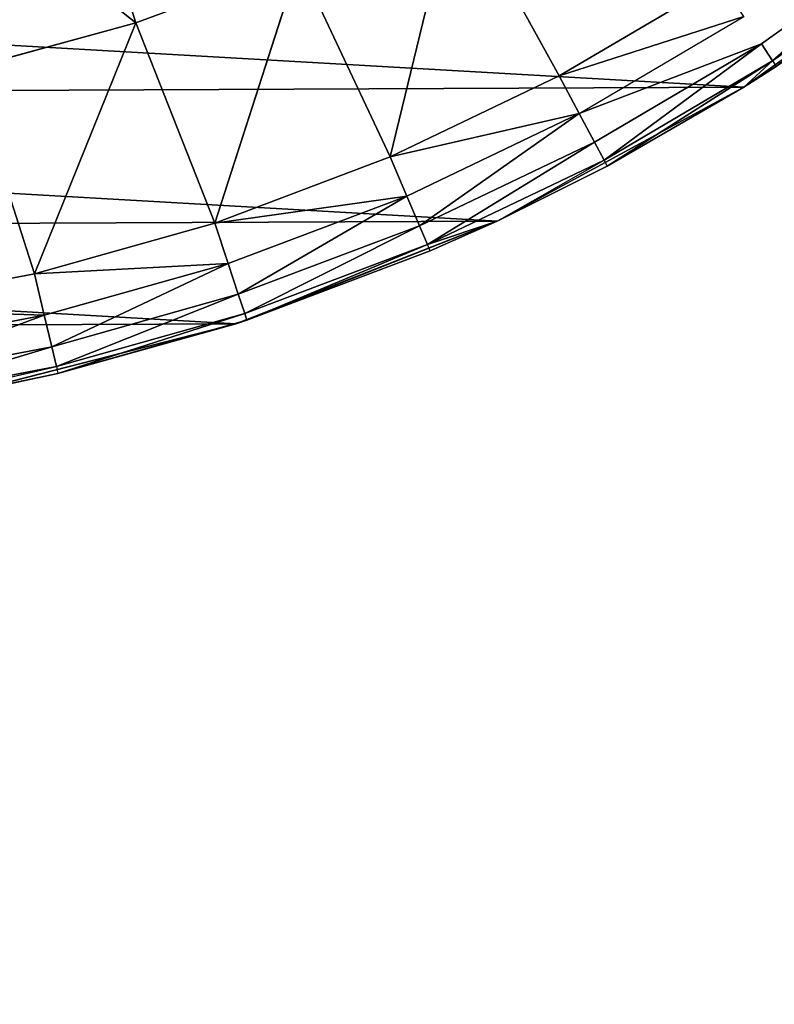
# Model space of a CAD drawing. Extents: x 0 to 602, y -131 to 3.
# Tile 55 of 167: x 261.639 to 262.566, y -10.553 to -9.344. Entities that reach past the tile are written whole.
import ezdxf

# ---------------------------------------------------------------- set-up
doc = ezdxf.new("R2010")
doc.units = 0
doc.header["$LTSCALE"] = 25.4
doc.layers.get('0').update_dxf_attribs({"color": 13, "linetype": 'CONTINUOUS'})

# ---------------------------------------------------------------- blocks, each defined once
blk = doc.blocks.new('PICASSO-LED-8131_STL')
at = {"color": 0}
for p, q in [((122.0212, 343.2838, 59.5367), (122.0643, 343.0578, 59.5367)), ((122.0212, 343.2838, 59.5367), (122.0643, 343.0578, 59.5367)), ((121.9301, 343.2705, 59.4388), (121.9746, 343.0367, 59.4388)), ((121.9301, 343.2705, 59.4388), (121.9746, 343.0367, 59.4388)), ((121.9695, 343.2763, 59.4936), (122.0134, 343.0458, 59.4936)), ((121.9695, 343.2763, 59.4936), (122.0134, 343.0458, 59.4936)), ((121.897, 343.2657, 59.3086), (121.9503, 343.0309, 59.3758)), ((121.9054, 343.2669, 59.3758), (121.9503, 343.0309, 59.3758)), ((121.9054, 343.2669, 59.3758), (121.9503, 343.0309, 59.3758)), ((122.0029, 342.8106, 57.9121), (121.9174, 343.1445, 57.9121)), ((121.9421, 343.029, 59.3086), (121.9174, 343.1445, 57.9121)), ((122.0029, 342.8106, 57.9121), (121.9174, 343.1445, 57.9121)), ((121.9421, 343.029, 59.3086), (121.9174, 343.1445, 57.9121)), ((121.9421, 343.029, 59.3086), (121.9174, 343.1445, 59.3086)), ((122.0643, 343.0578, 59.5367), (122.3162, 343.1389, 59.6926)), ((122.0643, 343.0578, 59.5367), (122.3162, 343.1389, 59.6926)), ((122.3162, 343.1389, 59.6926), (122.3725, 342.9332, 59.6926)), ((122.3162, 343.1389, 59.6926), (122.3725, 342.9332, 59.6926)), ((122.0134, 343.0458, 59.4936), (122.0643, 343.0578, 59.5367)), ((122.0134, 343.0458, 59.4936), (122.0643, 343.0578, 59.5367)), ((122.0643, 343.0578, 59.5367), (122.3725, 342.9332, 59.6926)), ((122.0643, 343.0578, 59.5367), (122.3725, 342.9332, 59.6926)), ((122.0643, 343.0578, 59.5367), (122.1266, 342.8363, 59.5367)), ((122.0643, 343.0578, 59.5367), (122.1266, 342.8363, 59.5367)), ((121.9746, 343.0367, 59.4388), (122.0134, 343.0458, 59.4936)), ((121.9746, 343.0367, 59.4388), (122.0134, 343.0458, 59.4936)), ((122.077, 342.82, 59.4936), (122.0134, 343.0458, 59.4936)), ((122.077, 342.82, 59.4936), (122.0134, 343.0458, 59.4936)), ((121.9503, 343.0309, 59.3758), (121.9421, 343.029, 59.3086)), ((122.0073, 342.7971, 59.3086), (121.9421, 343.029, 59.3086)), ((121.9421, 343.029, 59.3086), (122.0029, 342.8106, 57.9121)), ((121.9421, 343.029, 59.3086), (122.0029, 342.8106, 57.9121)), ((122.0073, 342.7971, 59.3086), (121.9421, 343.029, 59.3086)), ((121.9503, 343.0309, 59.3758), (121.9746, 343.0367, 59.4388)), ((121.9503, 343.0309, 59.3758), (121.9746, 343.0367, 59.4388)), ((122.0154, 342.7997, 59.3758), (121.9503, 343.0309, 59.3758)), ((122.0154, 342.7997, 59.3758), (121.9503, 343.0309, 59.3758)), ((122.0391, 342.8075, 59.4388), (121.9746, 343.0367, 59.4388)), ((122.0391, 342.8075, 59.4388), (121.9746, 343.0367, 59.4388)), ((122.6321, 343.0167, 59.832), (122.3725, 342.9332, 59.6926)), ((122.6321, 343.0167, 59.832), (122.3725, 342.9332, 59.6926)), ((122.1266, 342.8363, 59.5367), (122.3725, 342.9332, 59.6926)), ((122.1266, 342.8363, 59.5367), (122.3725, 342.9332, 59.6926)), ((122.3725, 342.9332, 59.6926), (122.4466, 342.7332, 59.6926)), ((122.3725, 342.9332, 59.6926), (122.4466, 342.7332, 59.6926)), ((122.1266, 342.8363, 59.5367), (122.077, 342.82, 59.4936)), ((122.1266, 342.8363, 59.5367), (122.077, 342.82, 59.4936)), ((122.1266, 342.8363, 59.5367), (122.4466, 342.7332, 59.6926)), ((122.1266, 342.8363, 59.5367), (122.4466, 342.7332, 59.6926)), ((122.1266, 342.8363, 59.5367), (122.2078, 342.6209, 59.5367)), ((122.1266, 342.8363, 59.5367), (122.2078, 342.6209, 59.5367)), ((122.1289, 342.4897, 57.9121), (122.0029, 342.8106, 57.9121)), ((122.0073, 342.7971, 59.3086), (122.0029, 342.8106, 57.9121)), ((122.1289, 342.4897, 57.9121), (122.0029, 342.8106, 57.9121)), ((122.0073, 342.7971, 59.3086), (122.0029, 342.8106, 57.9121)), ((122.077, 342.82, 59.4936), (122.0391, 342.8075, 59.4388)), ((122.077, 342.82, 59.4936), (122.0391, 342.8075, 59.4388)), ((122.077, 342.82, 59.4936), (122.1597, 342.6004, 59.4936)), ((122.077, 342.82, 59.4936), (122.1597, 342.6004, 59.4936)), ((122.0073, 342.7971, 59.3086), (122.0154, 342.7997, 59.3758)), ((122.0073, 342.7971, 59.3086), (122.0154, 342.7997, 59.3758)), ((122.0391, 342.8075, 59.4388), (122.0154, 342.7997, 59.3758)), ((122.0391, 342.8075, 59.4388), (122.0154, 342.7997, 59.3758)), ((122.0154, 342.7997, 59.3758), (122.1001, 342.575, 59.3758)), ((122.0154, 342.7997, 59.3758), (122.1001, 342.575, 59.3758)), ((122.0391, 342.8075, 59.4388), (122.1231, 342.5848, 59.4388)), ((122.0391, 342.8075, 59.4388), (122.1231, 342.5848, 59.4388)), ((122.0923, 342.5717, 59.3086), (122.0073, 342.7971, 59.3086)), ((122.0073, 342.7971, 59.3086), (122.1289, 342.4897, 57.9121)), ((122.0073, 342.7971, 59.3086), (122.1289, 342.4897, 57.9121)), ((122.0923, 342.5717, 59.3086), (122.0073, 342.7971, 59.3086)), ((122.2078, 342.6209, 59.5367), (122.4466, 342.7332, 59.6926)), ((122.2078, 342.6209, 59.5367), (122.4466, 342.7332, 59.6926)), ((122.2078, 342.6209, 59.5367), (122.1597, 342.6004, 59.4936)), ((122.2078, 342.6209, 59.5367), (122.1597, 342.6004, 59.4936)), ((122.2078, 342.6209, 59.5367), (122.5382, 342.5406, 59.6926)), ((122.2078, 342.6209, 59.5367), (122.5382, 342.5406, 59.6926)), ((122.2078, 342.6209, 59.5367), (122.3072, 342.4134, 59.5367)), ((122.2078, 342.6209, 59.5367), (122.3072, 342.4134, 59.5367)), ((122.1597, 342.6004, 59.4936), (122.1231, 342.5848, 59.4388)), ((122.1597, 342.6004, 59.4936), (122.1231, 342.5848, 59.4388)), ((122.1597, 342.6004, 59.4936), (122.2611, 342.3888, 59.4936)), ((122.1597, 342.6004, 59.4936), (122.2611, 342.3888, 59.4936)), ((122.1231, 342.5848, 59.4388), (122.1001, 342.575, 59.3758)), ((122.1231, 342.5848, 59.4388), (122.1001, 342.575, 59.3758)), ((122.1231, 342.5848, 59.4388), (122.2259, 342.3701, 59.4388)), ((122.1231, 342.5848, 59.4388), (122.2259, 342.3701, 59.4388)), ((122.0923, 342.5717, 59.3086), (122.1001, 342.575, 59.3758)), ((122.1289, 342.4897, 59.3086), (122.0923, 342.5717, 59.3086)), ((122.0923, 342.5717, 59.3086), (122.1289, 342.4897, 57.9121)), ((122.0923, 342.5717, 59.3086), (122.1289, 342.4897, 57.9121)), ((122.1001, 342.575, 59.3758), (122.2038, 342.3583, 59.3758)), ((122.1289, 342.4897, 59.3086), (122.1001, 342.575, 59.3758)), ((122.1001, 342.575, 59.3758), (122.2038, 342.3583, 59.3758)), ((122.3072, 342.4134, 59.5367), (122.5382, 342.5406, 59.6926)), ((122.3072, 342.4134, 59.5367), (122.5382, 342.5406, 59.6926)), ((122.2933, 342.1866, 57.9121), (122.1289, 342.4897, 57.9121)), ((122.1289, 342.4897, 59.3086), (122.1289, 342.4897, 57.9121)), ((122.1289, 342.4897, 57.9121), (122.1963, 342.3543, 59.3086)), ((122.1963, 342.3543, 59.3086), (122.1289, 342.4897, 59.3086)), ((122.1289, 342.4897, 57.9121), (122.1963, 342.3543, 59.3086)), ((122.2933, 342.1866, 57.9121), (122.1289, 342.4897, 57.9121)), ((122.1289, 342.4897, 59.3086), (122.1289, 342.4897, 57.9121)), ((122.1289, 342.4897, 59.3086), (122.2038, 342.3583, 59.3758)), ((122.3072, 342.4134, 59.5367), (122.2611, 342.3888, 59.4936)), ((122.3072, 342.4134, 59.5367), (122.2611, 342.3888, 59.4936)), ((122.3072, 342.4134, 59.5367), (122.424, 342.2151, 59.5367)), ((122.3072, 342.4134, 59.5367), (122.424, 342.2151, 59.5367)), ((122.2611, 342.3888, 59.4936), (122.2259, 342.3701, 59.4388)), ((122.2611, 342.3888, 59.4936), (122.2259, 342.3701, 59.4388)), ((122.2611, 342.3888, 59.4936), (122.3802, 342.1867, 59.4936)), ((122.2611, 342.3888, 59.4936), (122.3467, 342.165, 59.4388)), ((122.2259, 342.3701, 59.4388), (122.2038, 342.3583, 59.3758)), ((122.2259, 342.3701, 59.4388), (122.2038, 342.3583, 59.3758)), ((122.2259, 342.3701, 59.4388), (122.3467, 342.165, 59.4388)), ((122.2259, 342.3701, 59.4388), (122.3467, 342.165, 59.4388)), ((122.1963, 342.3543, 59.3086), (122.2038, 342.3583, 59.3758)), ((122.2933, 342.1866, 57.9121), (122.1963, 342.3543, 59.3086)), ((122.2933, 342.1866, 57.9121), (122.1963, 342.3543, 59.3086)), ((122.2933, 342.1866, 59.3086), (122.1963, 342.3543, 59.3086)), ((122.1963, 342.3543, 59.3086), (122.3258, 342.1514, 59.3758)), ((122.1963, 342.3543, 59.3086), (122.3258, 342.1514, 59.3758)), ((122.2933, 342.1866, 59.3086), (122.1963, 342.3543, 59.3086)), ((122.2038, 342.3583, 59.3758), (122.3258, 342.1514, 59.3758)), ((122.2038, 342.3583, 59.3758), (122.3258, 342.1514, 59.3758)), ((122.4937, 341.9061, 57.9121), (122.2933, 342.1866, 57.9121)), ((122.3187, 342.1468, 59.3086), (122.2933, 342.1866, 57.9121)), ((122.4937, 341.9061, 57.9121), (122.2933, 342.1866, 57.9121)), ((122.2933, 342.1866, 57.9121), (122.2933, 342.1866, 59.3086)), ((122.2933, 342.1866, 57.9121), (122.2933, 342.1866, 59.3086)), ((122.3187, 342.1468, 59.3086), (122.2933, 342.1866, 57.9121)), ((122.3187, 342.1468, 59.3086), (122.2933, 342.1866, 59.3086)), ((122.2933, 342.1866, 59.3086), (122.3258, 342.1514, 59.3758)), ((122.3258, 342.1514, 59.3758), (122.3467, 342.165, 59.4388)), ((122.3258, 342.1514, 59.3758), (122.3467, 342.165, 59.4388)), ((122.3467, 342.165, 59.4388), (122.4848, 341.9711, 59.4388)), ((122.3258, 342.1514, 59.3758), (122.3187, 342.1468, 59.3086)), ((122.3258, 342.1514, 59.3758), (122.4651, 341.9557, 59.3758)), ((122.3258, 342.1514, 59.3758), (122.4651, 341.9557, 59.3758))]:
    blk.add_line(p, q, dxfattribs=at)
mesh = blk.add_polyface(dxfattribs=at)
corners = [(109.6675, 236.1709, 57.9276), (122.6675, 263.6709, 57.9276), (109.6675, 371.1709, 57.9276), (122.9354, 262.6709, 57.9276), (134.6675, 236.1709, 57.9276), (123.6675, 261.9389, 57.9276), (124.6675, 261.6709, 57.9276), (125.6675, 261.9389, 57.9276), (126.3995, 262.6709, 57.9276), (126.6675, 263.6709, 57.9276), (126.6675, 343.6709, 57.9276), (122.9354, 344.6709, 57.9276), (134.6675, 371.1709, 57.9276), (122.6675, 343.6709, 57.9276), (123.6675, 345.403, 57.9276), (124.6675, 345.6709, 57.9276), (125.6675, 345.403, 57.9276), (126.3995, 344.6709, 57.9276), (122.9354, 264.6709, 57.9276), (122.9354, 342.6709, 57.9276), (123.6675, 341.9389, 57.9276), (123.6675, 265.403, 57.9276), (124.6675, 341.6709, 57.9276), (124.6675, 265.6709, 57.9276), (125.6675, 341.9389, 57.9276), (125.6675, 265.403, 57.9276), (126.3995, 342.6709, 57.9276), (126.3995, 264.6709, 57.9276)]
mesh.append_faces([[corners[k] for k in face] for face in [(0, 1, 2), (1, 0, 3), (3, 4, 5), (5, 4, 6), (6, 4, 7), (7, 4, 8), (8, 4, 9), (2, 11, 12), (11, 2, 13), (12, 10, 4), (18, 13, 1), (13, 18, 19), (19, 18, 20), (20, 21, 22), (22, 23, 24), (24, 25, 26), (26, 9, 10)]], dxfattribs={"vtx0": -1, "vtx1": -1, "color": 0})
mesh.append_faces([[corners[k] for k in face] for face in [(9, 4, 10), (13, 2, 1)]], dxfattribs={"vtx0": -1, "vtx1": -1, "vtx2": -1, "color": 0})
mesh.append_faces([[corners[k] for k in face] for face in [(3, 0, 4), (12, 11, 14), (12, 14, 15), (12, 15, 16), (12, 16, 17), (12, 17, 10), (20, 18, 21), (22, 21, 23), (24, 23, 25), (26, 25, 27), (26, 27, 9)]], dxfattribs={"vtx0": -1, "vtx2": -1, "color": 0})
mesh = blk.add_polyface(dxfattribs=at)
corners = [(134.6675, 371.1709, 0.9276), (109.6675, 236.1709, 0.9276), (109.6675, 371.1709, 0.9276), (134.6675, 236.1709, 0.9276)]
mesh.append_faces([[corners[k] for k in face] for face in [(0, 1, 2), (1, 0, 3)]], dxfattribs={"vtx0": -1, "color": 0})
mesh = blk.add_polyface(dxfattribs=at)
corners = [(109.6675, 370.3709, 57.1276), (122.6675, 343.6709, 57.1276), (109.6675, 236.9709, 57.1276), (122.9354, 344.6709, 57.1276), (134.6675, 370.3709, 57.1276), (123.6675, 345.403, 57.1276), (124.6675, 345.6709, 57.1276), (125.6675, 345.403, 57.1276), (126.3995, 344.6709, 57.1276), (126.6675, 343.6709, 57.1276), (126.6675, 263.6709, 57.1276), (122.9354, 262.6709, 57.1276), (134.6675, 236.9709, 57.1276), (122.6675, 263.6709, 57.1276), (123.6675, 261.9389, 57.1276), (124.6675, 261.6709, 57.1276), (125.6675, 261.9389, 57.1276), (126.3995, 262.6709, 57.1276), (122.9354, 342.6709, 57.1276), (122.9354, 264.6709, 57.1276), (123.6675, 341.9389, 57.1276), (123.6675, 265.403, 57.1276), (124.6675, 341.6709, 57.1276), (124.6675, 265.6709, 57.1276), (125.6675, 341.9389, 57.1276), (125.6675, 265.403, 57.1276), (126.3995, 342.6709, 57.1276), (126.3995, 264.6709, 57.1276)]
mesh.append_faces([[corners[k] for k in face] for face in [(0, 1, 2), (1, 0, 3), (3, 4, 5), (5, 4, 6), (6, 4, 7), (7, 4, 8), (8, 4, 9), (2, 11, 12), (11, 2, 13), (12, 10, 4), (18, 13, 1), (13, 18, 19), (19, 20, 21), (21, 22, 23), (23, 24, 25), (25, 26, 27), (27, 9, 10)]], dxfattribs={"vtx0": -1, "vtx1": -1, "color": 0})
mesh.append_faces([[corners[k] for k in face] for face in [(9, 4, 10), (13, 2, 1)]], dxfattribs={"vtx0": -1, "vtx1": -1, "vtx2": -1, "color": 0})
mesh.append_faces([[corners[k] for k in face] for face in [(3, 0, 4), (12, 11, 14), (12, 14, 15), (12, 15, 16), (12, 16, 17), (12, 17, 10), (19, 18, 20), (21, 20, 22), (23, 22, 24), (25, 24, 26), (27, 26, 9)]], dxfattribs={"vtx0": -1, "vtx2": -1, "color": 0})
mesh = blk.add_polyface(dxfattribs=at)
corners = [(134.6675, 236.9709, 1.7276), (109.6675, 370.3709, 1.7276), (109.6675, 236.9709, 1.7276), (134.6675, 370.3709, 1.7276)]
mesh.append_faces([[corners[k] for k in face] for face in [(0, 1, 2), (1, 0, 3)]], dxfattribs={"vtx0": -1, "color": 0})
mesh = blk.add_polyface(dxfattribs=at)
corners = [(121.913, 344.1735, 57.9121), (121.8736, 343.4865, 57.9121), (121.8721, 343.8312, 57.9121), (121.9174, 343.1445, 57.9121), (121.9956, 344.5082, 57.9121), (122.0029, 342.8106, 57.9121), (122.1188, 344.8302, 57.9121), (122.1289, 342.4897, 57.9121), (122.2805, 345.1346, 57.9121), (122.2933, 342.1866, 57.9121), (122.4785, 345.4169, 57.9121), (122.4937, 341.9061, 57.9121), (122.7096, 345.6726, 57.9121), (122.727, 341.6524, 57.9121), (122.9705, 345.8981, 57.9121), (122.9898, 341.4292, 57.9121), (123.069, 343.6013, 57.9121), (123.0948, 343.9652, 57.9121), (123.257, 346.0897, 57.9121), (123.2851, 344.4766, 57.9121), (123.565, 346.2447, 57.9121), (123.6363, 344.8943, 57.9121), (123.8896, 346.3607, 57.9121), (124.1073, 345.1696, 57.9121), (124.226, 346.4359, 57.9121), (124.6436, 345.2708, 57.9121), (124.5692, 346.4692, 57.9121), (124.9138, 346.4601, 57.9121), (125.1826, 345.1858, 57.9121), (125.2547, 346.4087, 57.9121), (125.6617, 344.9246, 57.9121), (125.5867, 346.3157, 57.9121), (125.9047, 346.1827, 57.9121), (126.0251, 344.5175, 57.9121), (126.204, 346.0117, 57.9121), (126.2307, 344.0121, 57.9121), (126.48, 345.8051, 57.9121), (126.2544, 343.4669, 57.9121), (123.278, 341.24, 57.9121), (123.1263, 343.2411, 57.9121), (123.2637, 342.9032, 57.9121), (123.4741, 342.6052, 57.9121), (123.5872, 341.0877, 57.9121), (123.9016, 342.2661, 57.9121), (123.9129, 340.9745, 57.9121), (124.4183, 342.0905, 57.9121), (124.25, 340.9022, 57.9121), (124.5934, 340.8719, 57.9121), (124.7827, 342.0751, 57.9121), (124.9379, 340.884, 57.9121), (125.3123, 342.2066, 57.9121), (125.2783, 340.9384, 57.9121), (125.6095, 341.0341, 57.9121), (125.475, 342.2896, 57.9121), (125.8922, 342.6414, 57.9121), (125.9264, 341.1699, 57.9121), (126.167, 343.1128, 57.9121), (126.2242, 341.3435, 57.9121), (126.4984, 341.5525, 57.9121), (126.7285, 345.5662, 57.9121), (126.7448, 341.7935, 57.9121), (126.9458, 345.2986, 57.9121), (126.9598, 342.063, 57.9121), (127.1286, 345.0062, 57.9121), (127.14, 342.3569, 57.9121), (127.274, 344.6937, 57.9121), (127.2828, 342.6707, 57.9121), (127.3799, 344.3656, 57.9121), (127.3858, 342.9997, 57.9121), (127.4448, 344.027, 57.9121), (127.4477, 343.3388, 57.9121), (127.4675, 343.683, 57.9121)]
mesh.append_faces([[corners[k] for k in face] for face in [(0, 1, 2), (70, 69, 71)]], dxfattribs={"vtx0": -1, "color": 0})
mesh.append_faces([[corners[k] for k in face] for face in [(1, 0, 3), (3, 4, 5), (5, 6, 7), (7, 8, 9), (9, 10, 11), (11, 12, 13), (13, 14, 15), (16, 14, 17), (17, 18, 19), (19, 20, 21), (21, 22, 23), (23, 24, 25), (25, 27, 28), (28, 29, 30), (30, 32, 33), (33, 34, 35), (35, 36, 37), (38, 41, 42), (42, 43, 44), (44, 45, 46), (46, 45, 47), (47, 48, 49), (49, 50, 51), (51, 50, 52), (52, 54, 55), (55, 56, 57), (57, 37, 58), (58, 59, 60), (60, 61, 62), (62, 63, 64), (64, 65, 66), (66, 67, 68), (68, 69, 70)]], dxfattribs={"vtx0": -1, "vtx1": -1, "color": 0})
mesh.append_faces([[corners[k] for k in face] for face in [(15, 14, 16), (58, 37, 36)]], dxfattribs={"vtx0": -1, "vtx1": -1, "vtx2": -1, "color": 0})
mesh.append_faces([[corners[k] for k in face] for face in [(3, 0, 4), (5, 4, 6), (7, 6, 8), (9, 8, 10), (11, 10, 12), (13, 12, 14), (17, 14, 18), (19, 18, 20), (21, 20, 22), (23, 22, 24), (25, 24, 26), (25, 26, 27), (28, 27, 29), (30, 29, 31), (30, 31, 32), (33, 32, 34), (35, 34, 36), (16, 38, 15), (38, 16, 39), (38, 39, 40), (38, 40, 41), (42, 41, 43), (44, 43, 45), (47, 45, 48), (49, 48, 50), (52, 50, 53), (52, 53, 54), (55, 54, 56), (57, 56, 37), (58, 36, 59), (60, 59, 61), (62, 61, 63), (64, 63, 65), (66, 65, 67), (68, 67, 69)]], dxfattribs={"vtx0": -1, "vtx2": -1, "color": 0})
mesh = blk.add_polyface(dxfattribs=at)
corners = [(122.0134, 343.0458, 59.4936), (122.0212, 343.2838, 59.5367), (121.9695, 343.2763, 59.4936), (122.0643, 343.0578, 59.5367)]
mesh.append_faces([[corners[k] for k in face] for face in [(0, 1, 2), (1, 0, 3)]], dxfattribs={"vtx0": -1, "color": 0})
mesh = blk.add_polyface(dxfattribs=at)
corners = [(122.3162, 343.1389, 59.6926), (122.0212, 343.2838, 59.5367), (122.0643, 343.0578, 59.5367)]
mesh.append_faces([[corners[k] for k in face] for face in [(0, 1, 2)]], dxfattribs={"color": 0})
mesh = blk.add_polyface(dxfattribs=at)
corners = [(121.9746, 343.0367, 59.4388), (121.9054, 343.2669, 59.3758), (121.9503, 343.0309, 59.3758), (121.9301, 343.2705, 59.4388)]
mesh.append_faces([[corners[k] for k in face] for face in [(0, 1, 2), (1, 0, 3)]], dxfattribs={"vtx0": -1, "color": 0})
mesh = blk.add_polyface(dxfattribs=at)
corners = [(122.0134, 343.0458, 59.4936), (121.9301, 343.2705, 59.4388), (121.9746, 343.0367, 59.4388), (121.9695, 343.2763, 59.4936)]
mesh.append_faces([[corners[k] for k in face] for face in [(0, 1, 2), (1, 0, 3)]], dxfattribs={"vtx0": -1, "color": 0})
mesh = blk.add_polyface(dxfattribs=at)
corners = [(121.9054, 343.2669, 59.3758), (121.897, 343.2657, 59.3086), (121.9503, 343.0309, 59.3758)]
mesh.append_faces([[corners[k] for k in face] for face in [(0, 1, 2)]], dxfattribs={"color": 0})
mesh = blk.add_polyface(dxfattribs=at)
corners = [(122.3725, 342.9332, 59.6926), (122.5823, 343.1991, 59.832), (122.3162, 343.1389, 59.6926), (122.6321, 343.0167, 59.832)]
mesh.append_faces([[corners[k] for k in face] for face in [(0, 1, 2), (1, 0, 3)]], dxfattribs={"vtx0": -1, "color": 0})
mesh = blk.add_polyface(dxfattribs=at)
corners = [(121.9174, 343.1445, 57.9121), (122.0029, 342.8106, 57.9121), (121.9421, 343.029, 59.3086)]
mesh.append_faces([[corners[k] for k in face] for face in [(0, 1, 2)]], dxfattribs={"color": 0})
mesh = blk.add_polyface(dxfattribs=at)
corners = [(121.9174, 343.1445, 57.9121), (121.9421, 343.029, 59.3086), (121.9174, 343.1445, 59.3086)]
mesh.append_faces([[corners[k] for k in face] for face in [(0, 1, 2)]], dxfattribs={"color": 0})
mesh = blk.add_polyface(dxfattribs=at)
corners = [(122.3725, 342.9332, 59.6926), (122.3162, 343.1389, 59.6926), (122.0643, 343.0578, 59.5367)]
mesh.append_faces([[corners[k] for k in face] for face in [(0, 1, 2)]], dxfattribs={"color": 0})
mesh = blk.add_polyface(dxfattribs=at)
corners = [(122.077, 342.82, 59.4936), (122.0643, 343.0578, 59.5367), (122.0134, 343.0458, 59.4936), (122.1266, 342.8363, 59.5367)]
mesh.append_faces([[corners[k] for k in face] for face in [(0, 1, 2), (1, 0, 3)]], dxfattribs={"vtx0": -1, "color": 0})
mesh = blk.add_polyface(dxfattribs=at)
corners = [(122.3725, 342.9332, 59.6926), (122.0643, 343.0578, 59.5367), (122.1266, 342.8363, 59.5367)]
mesh.append_faces([[corners[k] for k in face] for face in [(0, 1, 2)]], dxfattribs={"color": 0})
mesh = blk.add_polyface(dxfattribs=at)
corners = [(122.077, 342.82, 59.4936), (121.9746, 343.0367, 59.4388), (122.0391, 342.8075, 59.4388), (122.0134, 343.0458, 59.4936)]
mesh.append_faces([[corners[k] for k in face] for face in [(0, 1, 2), (1, 0, 3)]], dxfattribs={"vtx0": -1, "color": 0})
mesh = blk.add_polyface(dxfattribs=at)
corners = [(122.0154, 342.7997, 59.3758), (121.9421, 343.029, 59.3086), (122.0073, 342.7971, 59.3086), (121.9503, 343.0309, 59.3758)]
mesh.append_faces([[corners[k] for k in face] for face in [(0, 1, 2), (1, 0, 3)]], dxfattribs={"vtx0": -1, "color": 0})
mesh = blk.add_polyface(dxfattribs=at)
corners = [(121.9421, 343.029, 59.3086), (122.0029, 342.8106, 57.9121), (122.0073, 342.7971, 59.3086)]
mesh.append_faces([[corners[k] for k in face] for face in [(0, 1, 2)]], dxfattribs={"color": 0})
mesh = blk.add_polyface(dxfattribs=at)
corners = [(122.0391, 342.8075, 59.4388), (121.9503, 343.0309, 59.3758), (122.0154, 342.7997, 59.3758), (121.9746, 343.0367, 59.4388)]
mesh.append_faces([[corners[k] for k in face] for face in [(0, 1, 2), (1, 0, 3)]], dxfattribs={"vtx0": -1, "color": 0})
mesh = blk.add_polyface(dxfattribs=at)
corners = [(122.4466, 342.7332, 59.6926), (122.6321, 343.0167, 59.832), (122.3725, 342.9332, 59.6926), (122.6979, 342.8393, 59.832)]
mesh.append_faces([[corners[k] for k in face] for face in [(0, 1, 2), (1, 0, 3)]], dxfattribs={"vtx0": -1, "color": 0})
mesh = blk.add_polyface(dxfattribs=at)
corners = [(122.4466, 342.7332, 59.6926), (122.3725, 342.9332, 59.6926), (122.1266, 342.8363, 59.5367)]
mesh.append_faces([[corners[k] for k in face] for face in [(0, 1, 2)]], dxfattribs={"color": 0})
mesh = blk.add_polyface(dxfattribs=at)
corners = [(122.1597, 342.6004, 59.4936), (122.1266, 342.8363, 59.5367), (122.077, 342.82, 59.4936), (122.2078, 342.6209, 59.5367)]
mesh.append_faces([[corners[k] for k in face] for face in [(0, 1, 2), (1, 0, 3)]], dxfattribs={"vtx0": -1, "color": 0})
mesh = blk.add_polyface(dxfattribs=at)
corners = [(122.4466, 342.7332, 59.6926), (122.1266, 342.8363, 59.5367), (122.2078, 342.6209, 59.5367)]
mesh.append_faces([[corners[k] for k in face] for face in [(0, 1, 2)]], dxfattribs={"color": 0})
mesh = blk.add_polyface(dxfattribs=at)
corners = [(122.0029, 342.8106, 57.9121), (122.1289, 342.4897, 57.9121), (122.0073, 342.7971, 59.3086)]
mesh.append_faces([[corners[k] for k in face] for face in [(0, 1, 2)]], dxfattribs={"color": 0})
mesh = blk.add_polyface(dxfattribs=at)
corners = [(122.1597, 342.6004, 59.4936), (122.0391, 342.8075, 59.4388), (122.1231, 342.5848, 59.4388), (122.077, 342.82, 59.4936)]
mesh.append_faces([[corners[k] for k in face] for face in [(0, 1, 2), (1, 0, 3)]], dxfattribs={"vtx0": -1, "color": 0})
mesh = blk.add_polyface(dxfattribs=at)
corners = [(122.1001, 342.575, 59.3758), (122.0073, 342.7971, 59.3086), (122.0923, 342.5717, 59.3086), (122.0154, 342.7997, 59.3758)]
mesh.append_faces([[corners[k] for k in face] for face in [(0, 1, 2), (1, 0, 3)]], dxfattribs={"vtx0": -1, "color": 0})
mesh = blk.add_polyface(dxfattribs=at)
corners = [(122.1231, 342.5848, 59.4388), (122.0154, 342.7997, 59.3758), (122.1001, 342.575, 59.3758), (122.0391, 342.8075, 59.4388)]
mesh.append_faces([[corners[k] for k in face] for face in [(0, 1, 2), (1, 0, 3)]], dxfattribs={"vtx0": -1, "color": 0})
mesh = blk.add_polyface(dxfattribs=at)
corners = [(122.0073, 342.7971, 59.3086), (122.1289, 342.4897, 57.9121), (122.0923, 342.5717, 59.3086)]
mesh.append_faces([[corners[k] for k in face] for face in [(0, 1, 2)]], dxfattribs={"color": 0})
mesh = blk.add_polyface(dxfattribs=at)
corners = [(122.5382, 342.5406, 59.6926), (122.4466, 342.7332, 59.6926), (122.2078, 342.6209, 59.5367)]
mesh.append_faces([[corners[k] for k in face] for face in [(0, 1, 2)]], dxfattribs={"color": 0})
mesh = blk.add_polyface(dxfattribs=at)
corners = [(122.2611, 342.3888, 59.4936), (122.2078, 342.6209, 59.5367), (122.1597, 342.6004, 59.4936), (122.3072, 342.4134, 59.5367)]
mesh.append_faces([[corners[k] for k in face] for face in [(0, 1, 2), (1, 0, 3)]], dxfattribs={"vtx0": -1, "color": 0})
mesh = blk.add_polyface(dxfattribs=at)
corners = [(122.5382, 342.5406, 59.6926), (122.2078, 342.6209, 59.5367), (122.3072, 342.4134, 59.5367)]
mesh.append_faces([[corners[k] for k in face] for face in [(0, 1, 2)]], dxfattribs={"color": 0})
mesh = blk.add_polyface(dxfattribs=at)
corners = [(122.2611, 342.3888, 59.4936), (122.1231, 342.5848, 59.4388), (122.2259, 342.3701, 59.4388), (122.1597, 342.6004, 59.4936)]
mesh.append_faces([[corners[k] for k in face] for face in [(0, 1, 2), (1, 0, 3)]], dxfattribs={"vtx0": -1, "color": 0})
mesh = blk.add_polyface(dxfattribs=at)
corners = [(122.2259, 342.3701, 59.4388), (122.1001, 342.575, 59.3758), (122.2038, 342.3583, 59.3758), (122.1231, 342.5848, 59.4388)]
mesh.append_faces([[corners[k] for k in face] for face in [(0, 1, 2), (1, 0, 3)]], dxfattribs={"vtx0": -1, "color": 0})
mesh = blk.add_polyface(dxfattribs=at)
corners = [(122.0923, 342.5717, 59.3086), (122.1289, 342.4897, 57.9121), (122.1289, 342.4897, 59.3086)]
mesh.append_faces([[corners[k] for k in face] for face in [(0, 1, 2)]], dxfattribs={"color": 0})
mesh = blk.add_polyface(dxfattribs=at)
corners = [(122.1001, 342.575, 59.3758), (122.1289, 342.4897, 59.3086), (122.2038, 342.3583, 59.3758)]
mesh.append_faces([[corners[k] for k in face] for face in [(0, 1, 2)]], dxfattribs={"color": 0})
mesh = blk.add_polyface(dxfattribs=at)
corners = [(122.424, 342.2151, 59.5367), (122.5382, 342.5406, 59.6926), (122.3072, 342.4134, 59.5367), (122.6464, 342.3568, 59.6926)]
mesh.append_faces([[corners[k] for k in face] for face in [(0, 1, 2), (1, 0, 3)]], dxfattribs={"vtx0": -1, "color": 0})
mesh = blk.add_polyface(dxfattribs=at)
corners = [(122.1289, 342.4897, 57.9121), (122.1963, 342.3543, 59.3086), (122.1289, 342.4897, 59.3086)]
mesh.append_faces([[corners[k] for k in face] for face in [(0, 1, 2)]], dxfattribs={"color": 0})
mesh = blk.add_polyface(dxfattribs=at)
corners = [(122.1289, 342.4897, 57.9121), (122.2933, 342.1866, 57.9121), (122.1963, 342.3543, 59.3086)]
mesh.append_faces([[corners[k] for k in face] for face in [(0, 1, 2)]], dxfattribs={"color": 0})
mesh = blk.add_polyface(dxfattribs=at)
corners = [(122.3802, 342.1867, 59.4936), (122.3072, 342.4134, 59.5367), (122.2611, 342.3888, 59.4936), (122.424, 342.2151, 59.5367)]
mesh.append_faces([[corners[k] for k in face] for face in [(0, 1, 2), (1, 0, 3)]], dxfattribs={"vtx0": -1, "color": 0})
mesh = blk.add_polyface(dxfattribs=at)
corners = [(122.2611, 342.3888, 59.4936), (122.2259, 342.3701, 59.4388), (122.3467, 342.165, 59.4388)]
mesh.append_faces([[corners[k] for k in face] for face in [(0, 1, 2)]], dxfattribs={"color": 0})
mesh = blk.add_polyface(dxfattribs=at)
corners = [(122.3467, 342.165, 59.4388), (122.2038, 342.3583, 59.3758), (122.3258, 342.1514, 59.3758), (122.2259, 342.3701, 59.4388)]
mesh.append_faces([[corners[k] for k in face] for face in [(0, 1, 2), (1, 0, 3)]], dxfattribs={"vtx0": -1, "color": 0})
mesh = blk.add_polyface(dxfattribs=at)
corners = [(122.2038, 342.3583, 59.3758), (122.1963, 342.3543, 59.3086), (122.3258, 342.1514, 59.3758)]
mesh.append_faces([[corners[k] for k in face] for face in [(0, 1, 2)]], dxfattribs={"color": 0})
mesh = blk.add_polyface(dxfattribs=at)
corners = [(122.1963, 342.3543, 59.3086), (122.2933, 342.1866, 57.9121), (122.2933, 342.1866, 59.3086)]
mesh.append_faces([[corners[k] for k in face] for face in [(0, 1, 2)]], dxfattribs={"color": 0})
mesh = blk.add_polyface(dxfattribs=at)
corners = [(122.1963, 342.3543, 59.3086), (122.2933, 342.1866, 59.3086), (122.3258, 342.1514, 59.3758)]
mesh.append_faces([[corners[k] for k in face] for face in [(0, 1, 2)]], dxfattribs={"color": 0})
mesh = blk.add_polyface(dxfattribs=at)
corners = [(122.2933, 342.1866, 57.9121), (122.4937, 341.9061, 57.9121), (122.3187, 342.1468, 59.3086)]
mesh.append_faces([[corners[k] for k in face] for face in [(0, 1, 2)]], dxfattribs={"color": 0})
mesh = blk.add_polyface(dxfattribs=at)
corners = [(122.2933, 342.1866, 57.9121), (122.3187, 342.1468, 59.3086), (122.2933, 342.1866, 59.3086)]
mesh.append_faces([[corners[k] for k in face] for face in [(0, 1, 2)]], dxfattribs={"color": 0})
mesh = blk.add_polyface(dxfattribs=at)
corners = [(122.4848, 341.9711, 59.4388), (122.3258, 342.1514, 59.3758), (122.4651, 341.9557, 59.3758), (122.3467, 342.165, 59.4388)]
mesh.append_faces([[corners[k] for k in face] for face in [(0, 1, 2), (1, 0, 3)]], dxfattribs={"vtx0": -1, "color": 0})
mesh = blk.add_polyface(dxfattribs=at)
corners = [(122.4651, 341.9557, 59.3758), (122.3187, 342.1468, 59.3086), (122.4584, 341.9505, 59.3086), (122.3258, 342.1514, 59.3758)]
mesh.append_faces([[corners[k] for k in face] for face in [(0, 1, 2), (1, 0, 3)]], dxfattribs={"vtx0": -1, "color": 0})

msp = doc.modelspace()

# ---------------------------------------------------------------- block references
at = {"color": 8, "rotation": 90.00000000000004}
msp.add_blockref('PICASSO-LED-8131_STL', (604.715, -131.72, -0.9276), dxfattribs=at)

doc.saveas('drawing.dxf')
